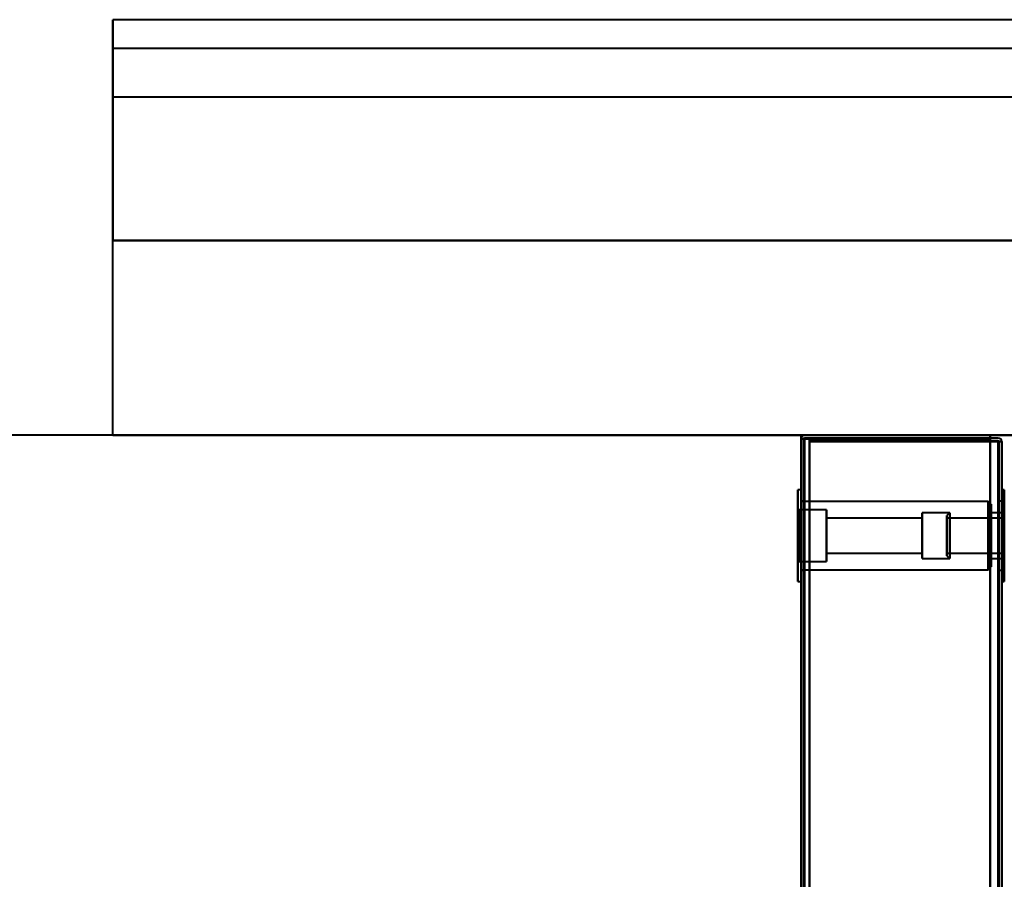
# Model space of a CAD drawing. Header units: millimetres. Extents: x -1110 to 1388, y -120 to 1267.
# Tile 80 of 88: x -506 to -335, y 896 to 1046. Entities that reach past the tile are written whole.
import ezdxf

# ---------------------------------------------------------------- set-up
doc = ezdxf.new("R2010")
doc.units = ezdxf.units.MM
doc.layers.add('A-GENM', color=13, linetype='Continuous', lineweight=40)
doc.layers.add('G-IMPT', color=8, linetype='Continuous', lineweight=40)

# ---------------------------------------------------------------- blocks, each defined once
blk = doc.blocks.new('Nexa Toit - 1000-755047-Droite')
at = {"layer": 'A-GENM'}
for p, q in [((-490, 1032.37), (-490, 1045.87)), ((-490, 1045.87), (-490, 1007.37)), ((490, 1045.87), (-490, 1045.87)), ((490, 1045.87), (-490, 1045.87)), ((-490, 1007.37), (-490, 1040.87)), ((-490, 1040.87), (-490, 1032.37)), ((490, 1040.87), (-490, 1040.87)), ((490, 1040.87), (-490, 1040.87)), ((490, 1032.37), (-490, 1032.37)), ((490, 1032.37), (-490, 1032.37)), ((-490, 1007.37), (490, 1007.37)), ((490, 1007.37), (-490, 1007.37)), ((490, 1007.37), (-490, 1007.37)), ((-490, 1007.37), (490, 1007.37)), ((-490, 973.37), (-490, 1007.37)), ((-490, 973.37), (-490, 1007.37)), ((490, 973.37), (-490, 973.37)), ((-490, 973.37), (490, 973.37))]:
    blk.add_line(p, q, dxfattribs=at)
blk = doc.blocks.new('Maintenance r21 - Maintenance r21-755170-Droite')
at = {"layer": 'A-GENM'}
for p, q in [((-370, 973.37), (-1110, 973.37)), ((-370, 973.37), (-1110, 973.37)), ((-370, 0), (-370, 973.37)), ((-370, 973.37), (-370, 0))]:
    blk.add_line(p, q, dxfattribs=at)
blk = doc.blocks.new('NEXA 1000 CALQUES_dwg-755156-Droite')
at = {"layer": 'G-IMPT'}
for p, q in [((-370, 972.77), (-370, 128.97)), ((-370, 972.77), (-370, 128.97)), ((-369.4, 972.77), (-370, 972.77)), ((-370, 972.77), (-369.4, 972.77)), ((-370, 972.77), (-369.4, 972.77)), ((-369.4, 972.77), (-370, 972.77)), ((-369.4, 972.77), (-370, 972.77)), ((-370, 972.77), (-369.4, 972.77)), ((-369.4, 972.77), (-370, 972.77)), ((-370, 972.77), (-369.4, 972.77)), ((-335.6, 972.27), (-335, 972.27)), ((-335, 972.27), (-335.6, 972.27)), ((-335, 972.27), (-335.6, 972.27)), ((-335.6, 972.27), (-335, 972.27)), ((-335, 972.27), (-335.6, 972.27)), ((-335.6, 972.27), (-335, 972.27)), ((-335.6, 972.27), (-335, 972.27)), ((-335, 972.27), (-335.6, 972.27)), ((-335, 129.47), (-335, 972.27)), ((-335, 129.47), (-335, 972.27)), ((-370, 963.87), (-370.55, 963.87)), ((-370, 963.87), (-370.55, 963.87)), ((-370.55, 947.87), (-370.55, 963.87)), ((-370.55, 955.87), (-370.55, 963.87)), ((-370.55, 963.87), (-370.55, 955.87)), ((-370.55, 963.87), (-370.55, 955.87)), ((-370.55, 947.87), (-370.55, 963.87)), ((-370.55, 955.87), (-370.55, 963.87)), ((-370, 955.87), (-370, 963.87)), ((-370, 963.87), (-370, 947.87)), ((-370, 963.87), (-370, 955.87)), ((-370, 963.87), (-370, 947.87)), ((-370, 963.87), (-370, 955.87)), ((-370, 955.87), (-370, 963.87)), ((-334.55, 963.87), (-335, 963.87)), ((-334.55, 963.87), (-335, 963.87)), ((-335, 947.87), (-335, 963.87)), ((-335, 955.87), (-335, 963.87)), ((-335, 963.87), (-335, 955.87)), ((-335, 947.87), (-335, 963.87)), ((-335, 955.87), (-335, 963.87)), ((-335, 963.87), (-335, 955.87)), ((-334.55, 963.87), (-334.55, 955.87)), ((-334.55, 955.87), (-334.55, 963.87)), ((-334.55, 963.87), (-334.55, 947.87)), ((-334.55, 963.87), (-334.55, 955.87)), ((-369.5, 961.87), (-370, 961.87)), ((-369.5, 961.87), (-370, 961.87)), ((-370, 961.87), (-370, 955.87)), ((-370, 961.87), (-370, 955.87)), ((-370, 961.87), (-370, 955.87)), ((-337.35, 961.85), (-370, 961.85)), ((-337.35, 961.85), (-370, 961.85)), ((-370, 949.9), (-370, 961.85)), ((-370, 949.9), (-370, 961.85)), ((-370, 949.9), (-370, 961.85)), ((-370, 949.9), (-370, 961.85)), ((-369.5, 955.87), (-369.5, 961.87)), ((-369.5, 961.87), (-369.5, 955.87)), ((-369.5, 955.87), (-369.5, 961.87)), ((-369.5, 961.87), (-369.5, 955.87)), ((-336.85, 961.35), (-337.35, 961.85)), ((-336.85, 961.35), (-337.35, 961.85)), ((-337.35, 961.85), (-337.35, 949.9)), ((-337.35, 961.85), (-337.35, 949.9)), ((-337.35, 949.9), (-337.35, 961.85)), ((-337.35, 949.9), (-337.35, 961.85)), ((-337.35, 949.9), (-337.35, 961.85)), ((-337.35, 949.9), (-337.35, 961.85)), ((-337.35, 961.85), (-337.35, 949.9)), ((-337.35, 961.85), (-337.35, 949.9)), ((-335, 961.87), (-335.5, 961.87)), ((-335, 961.87), (-335.5, 961.87)), ((-335.5, 961.87), (-335.5, 955.87)), ((-335.5, 955.87), (-335.5, 961.87)), ((-335.5, 961.87), (-335.5, 955.87)), ((-335.5, 955.87), (-335.5, 961.87)), ((-335, 961.87), (-335, 949.87)), ((-335, 961.87), (-335, 949.87)), ((-335, 955.87), (-335, 961.87)), ((-335, 955.87), (-335, 961.87)), ((-335, 961.87), (-335, 949.87)), ((-335, 961.87), (-335, 949.87)), ((-335, 955.87), (-335, 961.87)), ((-335, 955.87), (-335, 961.87)), ((-370.35, 960.37), (-370.55, 960.57)), ((-370.35, 960.37), (-370.55, 960.57)), ((-370.55, 951.17), (-370.55, 960.57)), ((-370.55, 951.17), (-370.55, 960.57)), ((-370.55, 960.57), (-370.55, 951.17)), ((-370.55, 960.57), (-370.55, 951.17)), ((-370.55, 960.57), (-370.55, 951.17)), ((-370.55, 960.57), (-370.55, 951.17)), ((-370.55, 951.17), (-370.55, 960.57)), ((-370.55, 951.17), (-370.55, 960.57)), ((-365.55, 960.37), (-370.35, 960.37)), ((-365.55, 960.37), (-370.35, 960.37)), ((-370.35, 960.37), (-370.35, 951.37)), ((-370.35, 960.37), (-370.35, 951.37)), ((-370.35, 951.37), (-370.35, 960.37)), ((-370.35, 951.37), (-370.35, 960.37)), ((-370.35, 960.37), (-370.35, 951.37)), ((-370.35, 960.37), (-370.35, 951.37)), ((-370.35, 951.37), (-370.35, 960.37)), ((-370.35, 951.37), (-370.35, 960.37)), ((-365.55, 951.37), (-365.55, 960.37)), ((-365.55, 955.87), (-365.55, 960.37)), ((-365.55, 960.37), (-365.55, 955.87)), ((-365.55, 960.37), (-365.55, 955.87)), ((-365.55, 951.37), (-365.55, 960.37)), ((-365.55, 955.87), (-365.55, 960.37)), ((-344.05, 959.87), (-348.85, 959.87)), ((-344.05, 959.87), (-348.85, 959.87)), ((-348.85, 959.87), (-348.85, 952)), ((-348.85, 951.87), (-348.85, 959.87)), ((-348.85, 951.87), (-348.85, 959.87)), ((-348.85, 959.87), (-348.85, 959.74)), ((-348.85, 959.87), (-348.85, 952)), ((-348.85, 951.87), (-348.85, 959.87)), ((-348.85, 951.87), (-348.85, 959.87)), ((-344.05, 959.87), (-344.55, 959.37)), ((-344.05, 959.87), (-344.55, 959.37)), ((-344.05, 959.87), (-344.05, 955.87)), ((-344.05, 955.87), (-344.05, 959.87)), ((-344.05, 952), (-344.05, 959.87)), ((-344.05, 959.87), (-344.05, 952)), ((-336.85, 950.4), (-336.85, 961.35)), ((-336.85, 950.4), (-336.85, 961.35)), ((-336.85, 961.35), (-336.85, 950.4)), ((-336.85, 961.35), (-336.85, 950.4)), ((-336.85, 950.4), (-336.85, 961.35)), ((-336.85, 950.4), (-336.85, 961.35)), ((-336.85, 961.35), (-336.85, 950.4)), ((-336.85, 961.35), (-336.85, 950.4)), ((-335, 959.87), (-336.85, 959.87)), ((-335, 959.87), (-336.85, 959.87)), ((-336.85, 952), (-336.85, 959.87)), ((-336.85, 959.74), (-336.85, 959.87)), ((-336.85, 959.87), (-336.85, 951.87)), ((-336.85, 959.87), (-336.85, 951.87)), ((-336.85, 959.87), (-336.85, 951.87)), ((-336.85, 959.87), (-336.85, 951.87)), ((-336.85, 952), (-336.85, 959.87)), ((-335, 959.87), (-335, 952)), ((-335, 952), (-335, 959.87)), ((-335, 959.87), (-335, 952)), ((-335, 952), (-335, 959.87)), ((-348.85, 958.92), (-365.55, 958.92)), ((-348.85, 958.92), (-365.55, 958.92)), ((-365.55, 952.82), (-365.55, 958.92)), ((-365.55, 952.82), (-365.55, 958.92)), ((-365.55, 958.92), (-365.55, 958.82)), ((-365.55, 958.92), (-365.55, 952.92)), ((-365.55, 958.92), (-365.55, 952.92)), ((-365.55, 952.82), (-365.55, 958.92)), ((-365.55, 952.82), (-365.55, 958.92)), ((-365.55, 958.82), (-365.55, 952.82)), ((-365.55, 958.82), (-365.55, 952.82)), ((-348.85, 959.74), (-348.85, 951.87)), ((-348.85, 959.74), (-348.85, 951.87)), ((-348.85, 952.92), (-348.85, 958.92)), ((-348.85, 958.92), (-348.85, 952.82)), ((-348.85, 958.92), (-348.85, 952.82)), ((-348.85, 958.92), (-348.85, 952.82)), ((-348.85, 958.92), (-348.85, 952.82)), ((-348.85, 952.92), (-348.85, 958.92)), ((-348.85, 958.82), (-348.85, 958.92)), ((-348.85, 952.82), (-348.85, 958.82)), ((-348.85, 952.82), (-348.85, 958.82)), ((-344.55, 959.37), (-344.55, 952.49)), ((-344.55, 952.49), (-344.55, 959.37)), ((-344.55, 952.49), (-344.55, 959.37)), ((-344.55, 959.37), (-344.55, 952.49)), ((-344.55, 959.26), (-344.55, 952.37)), ((-344.55, 952.37), (-344.55, 959.26)), ((-344.55, 952.37), (-344.55, 959.26)), ((-344.55, 959.26), (-344.55, 952.37)), ((-334.55, 958.92), (-344.55, 958.92)), ((-334.55, 958.92), (-344.55, 958.92)), ((-344.55, 955.1), (-344.55, 958.92)), ((-344.55, 958.92), (-344.55, 952.92)), ((-344.55, 955.1), (-344.55, 958.92)), ((-344.55, 958.92), (-344.55, 956.65)), ((-344.55, 958.82), (-344.55, 955.1)), ((-344.55, 958.82), (-344.55, 952.82)), ((-344.05, 959.74), (-344.05, 951.87)), ((-344.05, 951.87), (-344.05, 959.74)), ((-344.05, 955.87), (-344.05, 959.74)), ((-344.05, 959.74), (-344.05, 955.87)), ((-336.85, 951.87), (-336.85, 959.74)), ((-336.85, 951.87), (-336.85, 959.74)), ((-335, 959.74), (-335, 951.87)), ((-335, 951.87), (-335, 959.74)), ((-335, 959.74), (-335, 951.87)), ((-335, 951.87), (-335, 959.74)), ((-334.55, 956.65), (-334.55, 958.92)), ((-334.55, 958.92), (-334.55, 955.1)), ((-334.55, 952.82), (-334.55, 958.82)), ((-344.55, 952.82), (-344.55, 956.65)), ((-344.55, 952.82), (-344.55, 956.65)), ((-344.55, 956.65), (-344.55, 952.92)), ((-334.55, 952.92), (-334.55, 956.65)), ((-334.55, 956.65), (-334.55, 952.82)), ((-370.55, 947.87), (-370.55, 955.87)), ((-370.55, 955.87), (-370.55, 947.87)), ((-370.55, 955.87), (-370.55, 947.87)), ((-370.55, 947.87), (-370.55, 955.87)), ((-370, 955.87), (-370, 949.87)), ((-370, 947.87), (-370, 955.87)), ((-370, 955.87), (-370, 947.87)), ((-370, 955.87), (-370, 949.87)), ((-370, 955.87), (-370, 947.87)), ((-370, 947.87), (-370, 955.87)), ((-369.5, 949.87), (-369.5, 955.87)), ((-369.5, 955.87), (-369.5, 949.87)), ((-369.5, 949.87), (-369.5, 955.87)), ((-369.5, 955.87), (-369.5, 949.87)), ((-365.55, 951.37), (-365.55, 955.87)), ((-365.55, 955.87), (-365.55, 951.37)), ((-365.55, 955.87), (-365.55, 951.37)), ((-365.55, 951.37), (-365.55, 955.87)), ((-344.55, 955.1), (-344.55, 952.82)), ((-344.05, 955.87), (-344.05, 952)), ((-344.05, 952), (-344.05, 955.87)), ((-344.05, 951.87), (-344.05, 955.87)), ((-344.05, 955.87), (-344.05, 951.87)), ((-335.5, 955.87), (-335.5, 949.87)), ((-335.5, 949.87), (-335.5, 955.87)), ((-335.5, 955.87), (-335.5, 949.87)), ((-335.5, 949.87), (-335.5, 955.87)), ((-335, 947.87), (-335, 955.87)), ((-335, 949.87), (-335, 955.87)), ((-335, 955.87), (-335, 947.87)), ((-335, 949.87), (-335, 955.87)), ((-335, 947.87), (-335, 955.87)), ((-335, 955.87), (-335, 947.87)), ((-334.55, 955.87), (-334.55, 947.87)), ((-334.55, 947.87), (-334.55, 955.87)), ((-334.55, 955.87), (-334.55, 947.87)), ((-370.55, 951.17), (-370.35, 951.37)), ((-370.55, 951.17), (-370.35, 951.37)), ((-370.35, 951.37), (-365.55, 951.37)), ((-370.35, 951.37), (-365.55, 951.37)), ((-365.55, 952.92), (-365.55, 952.82)), ((-365.55, 952.82), (-348.85, 952.82)), ((-365.55, 952.82), (-348.85, 952.82)), ((-348.85, 952.82), (-348.85, 952.92)), ((-348.85, 952), (-348.85, 951.87)), ((-348.85, 951.87), (-344.05, 951.87)), ((-348.85, 951.87), (-344.05, 951.87)), ((-344.55, 952.82), (-334.55, 952.82)), ((-344.55, 952.82), (-334.55, 952.82)), ((-344.55, 952.37), (-344.05, 951.87)), ((-344.55, 952.37), (-344.05, 951.87)), ((-336.85, 951.87), (-336.85, 952)), ((-336.85, 951.87), (-335, 951.87)), ((-336.85, 951.87), (-335, 951.87)), ((-370, 949.9), (-337.35, 949.9)), ((-370, 949.9), (-337.35, 949.9)), ((-370, 949.87), (-369.5, 949.87)), ((-370, 949.87), (-369.5, 949.87)), ((-337.35, 949.9), (-336.85, 950.4)), ((-337.35, 949.9), (-336.85, 950.4)), ((-335.5, 949.87), (-335, 949.87)), ((-335.5, 949.87), (-335, 949.87)), ((-370.55, 947.87), (-370, 947.87)), ((-370.55, 947.87), (-370, 947.87)), ((-335, 947.87), (-334.55, 947.87)), ((-335, 947.87), (-334.55, 947.87))]:
    blk.add_line(p, q, dxfattribs=at)
at = {"layer": 'G-IMPT', "flags": 128}
for points in [[(-370, 972.77), (-369.86, 972.78), (-369.73, 972.8), (-369.59, 972.81), (-369.45, 972.82)], [(-369.45, 972.82), (-369.59, 972.81), (-369.73, 972.8), (-369.86, 972.78), (-370, 972.77)], [(-370, 972.77), (-369.86, 972.78), (-369.73, 972.8), (-369.59, 972.81), (-369.45, 972.82)], [(-369.45, 972.82), (-369.59, 972.81), (-369.73, 972.8), (-369.86, 972.78), (-370, 972.77)], [(-369.45, 972.77), (-369.59, 972.77), (-369.73, 972.77), (-369.86, 972.77), (-370, 972.77)], [(-370, 972.77), (-370, 761.82), (-370, 550.87), (-370, 339.92), (-370, 128.97)], [(-370, 128.97), (-370, 339.92), (-370, 550.87), (-370, 761.82), (-370, 972.77)], [(-370, 128.97), (-370, 339.92), (-370, 550.87), (-370, 761.82), (-370, 972.77)], [(-370, 972.77), (-370, 761.82), (-370, 550.87), (-370, 339.92), (-370, 128.97)], [(-370, 972.77), (-369.86, 972.77), (-369.73, 972.77), (-369.59, 972.77), (-369.45, 972.77)], [(-369.45, 972.77), (-369.59, 972.77), (-369.73, 972.77), (-369.86, 972.77), (-370, 972.77)], [(-370, 972.77), (-370, 761.82), (-370, 550.87), (-370, 339.92), (-370, 128.97)], [(-370, 972.77), (-370, 761.82), (-370, 550.87), (-370, 339.92), (-370, 128.97)], [(-370, 128.97), (-370, 339.92), (-370, 550.87), (-370, 761.82), (-370, 972.77)], [(-370, 972.77), (-369.86, 972.77), (-369.73, 972.77), (-369.59, 972.77), (-369.45, 972.77)], [(-370, 128.97), (-370, 339.92), (-370, 550.87), (-370, 761.82), (-370, 972.77)], [(-369.5, 972.77), (-369.5, 761.82), (-369.5, 550.87), (-369.5, 339.92), (-369.5, 128.97)], [(-369.5, 128.97), (-369.5, 339.92), (-369.5, 550.87), (-369.5, 761.82), (-369.5, 972.77)], [(-369.5, 128.97), (-369.5, 339.92), (-369.5, 550.87), (-369.5, 761.82), (-369.5, 972.77)], [(-369.5, 972.77), (-369.5, 761.82), (-369.5, 550.87), (-369.5, 339.92), (-369.5, 128.97)], [(-369.45, 972.82), (-361.34, 972.83), (-353.23, 972.85), (-345.11, 972.86), (-337, 972.87)], [(-337, 972.87), (-345.11, 972.86), (-353.23, 972.85), (-361.34, 972.83), (-369.45, 972.82)], [(-369.45, 972.82), (-361.34, 972.83), (-353.23, 972.85), (-345.11, 972.86), (-337, 972.87)], [(-337, 972.87), (-345.11, 972.86), (-353.23, 972.85), (-361.34, 972.83), (-369.45, 972.82)], [(-337, 972.77), (-345.11, 972.77), (-353.23, 972.77), (-361.34, 972.77), (-369.45, 972.77)], [(-369.45, 972.77), (-361.34, 972.77), (-353.23, 972.77), (-345.11, 972.77), (-337, 972.77)], [(-337, 972.77), (-345.11, 972.77), (-353.23, 972.77), (-361.34, 972.77), (-369.45, 972.77)], [(-369.45, 972.77), (-361.34, 972.77), (-353.23, 972.77), (-345.11, 972.77), (-337, 972.77)], [(-337, 973.37), (-345.1, 973.37), (-353.2, 973.37), (-361.3, 973.37), (-369.4, 973.37)], [(-369.4, 973.37), (-361.3, 973.37), (-353.2, 973.37), (-345.1, 973.37), (-337, 973.37)], [(-337, 973.37), (-345.1, 973.37), (-353.2, 973.37), (-361.3, 973.37), (-369.4, 973.37)], [(-369.4, 973.37), (-361.3, 973.37), (-353.2, 973.37), (-345.1, 973.37), (-337, 973.37)], [(-337, 973.37), (-345.1, 973.37), (-353.2, 973.37), (-361.3, 973.37), (-369.4, 973.37)], [(-337, 973.37), (-345.1, 973.37), (-353.2, 973.37), (-361.3, 973.37), (-369.4, 973.37)], [(-369.4, 973.37), (-361.3, 973.37), (-353.2, 973.37), (-345.1, 973.37), (-337, 973.37)], [(-369.4, 973.37), (-361.3, 973.37), (-353.2, 973.37), (-345.1, 973.37), (-337, 973.37)], [(-337, 972.87), (-345.1, 972.87), (-353.2, 972.87), (-361.3, 972.87), (-369.4, 972.87)], [(-369.4, 972.87), (-361.3, 972.87), (-353.2, 972.87), (-345.1, 972.87), (-337, 972.87)], [(-337, 972.87), (-345.1, 972.87), (-353.2, 972.87), (-361.3, 972.87), (-369.4, 972.87)], [(-369.4, 972.87), (-361.3, 972.87), (-353.2, 972.87), (-345.1, 972.87), (-337, 972.87)], [(-369.4, 128.97), (-369.4, 339.92), (-369.4, 550.87), (-369.4, 761.82), (-369.4, 972.77)], [(-369.4, 972.77), (-361.3, 972.77), (-353.2, 972.77), (-345.1, 972.77), (-337, 972.77)], [(-369.4, 972.77), (-361.3, 972.77), (-353.2, 972.77), (-345.1, 972.77), (-337, 972.77)], [(-369.4, 128.97), (-369.4, 339.92), (-369.4, 550.87), (-369.4, 761.82), (-369.4, 972.77)], [(-369.4, 128.97), (-369.4, 339.92), (-369.4, 550.87), (-369.4, 761.82), (-369.4, 972.77)], [(-369.4, 972.77), (-361.3, 972.77), (-353.2, 972.77), (-345.1, 972.77), (-337, 972.77)], [(-369.4, 972.77), (-369.4, 761.82), (-369.4, 550.87), (-369.4, 339.92), (-369.4, 128.97)], [(-337, 972.77), (-345.1, 972.77), (-353.2, 972.77), (-361.3, 972.77), (-369.4, 972.77)], [(-337, 972.77), (-345.1, 972.77), (-353.2, 972.77), (-361.3, 972.77), (-369.4, 972.77)], [(-369.4, 972.77), (-369.4, 761.82), (-369.4, 550.87), (-369.4, 339.92), (-369.4, 128.97)], [(-337, 972.77), (-345.1, 972.77), (-353.2, 972.77), (-361.3, 972.77), (-369.4, 972.77)], [(-369.4, 972.77), (-369.4, 761.82), (-369.4, 550.87), (-369.4, 339.92), (-369.4, 128.97)], [(-369.4, 128.97), (-369.4, 339.92), (-369.4, 550.87), (-369.4, 761.82), (-369.4, 972.77)], [(-369.4, 972.77), (-361.3, 972.77), (-353.2, 972.77), (-345.1, 972.77), (-337, 972.77)], [(-369.4, 972.77), (-361.3, 972.77), (-353.2, 972.77), (-345.1, 972.77), (-337, 972.77)], [(-337, 972.77), (-345.1, 972.77), (-353.2, 972.77), (-361.3, 972.77), (-369.4, 972.77)], [(-369.4, 972.77), (-369.4, 761.82), (-369.4, 550.87), (-369.4, 339.92), (-369.4, 128.97)], [(-369.4, 128.97), (-369.4, 339.92), (-369.4, 550.87), (-369.4, 761.82), (-369.4, 972.77)], [(-337, 972.77), (-345.1, 972.77), (-353.2, 972.77), (-361.3, 972.77), (-369.4, 972.77)], [(-369.4, 972.77), (-369.4, 761.82), (-369.4, 550.87), (-369.4, 339.92), (-369.4, 128.97)], [(-337, 972.77), (-345.1, 972.77), (-353.2, 972.77), (-361.3, 972.77), (-369.4, 972.77)], [(-369.4, 972.77), (-369.4, 761.82), (-369.4, 550.87), (-369.4, 339.92), (-369.4, 128.97)], [(-369.4, 128.97), (-369.4, 339.92), (-369.4, 550.87), (-369.4, 761.82), (-369.4, 972.77)], [(-369.4, 972.77), (-361.3, 972.77), (-353.2, 972.77), (-345.1, 972.77), (-337, 972.77)], [(-337, 972.87), (-344.88, 972.87), (-352.75, 972.87), (-360.63, 972.87), (-368.5, 972.87)], [(-368.5, 972.87), (-360.63, 972.87), (-352.75, 972.87), (-344.88, 972.87), (-337, 972.87)], [(-368.5, 972.37), (-368.5, 972.5), (-368.5, 972.62), (-368.5, 972.75), (-368.5, 972.87)], [(-368.5, 972.87), (-368.5, 972.75), (-368.5, 972.62), (-368.5, 972.5), (-368.5, 972.37)], [(-337, 972.87), (-344.88, 972.87), (-352.75, 972.87), (-360.63, 972.87), (-368.5, 972.87)], [(-368.5, 972.87), (-368.5, 972.75), (-368.5, 972.62), (-368.5, 972.5), (-368.5, 972.37)], [(-368.5, 972.37), (-368.5, 972.5), (-368.5, 972.62), (-368.5, 972.75), (-368.5, 972.87)], [(-368.5, 972.87), (-360.63, 972.87), (-352.75, 972.87), (-344.88, 972.87), (-337, 972.87)], [(-337, 972.87), (-344.88, 972.87), (-352.75, 972.87), (-360.63, 972.87), (-368.5, 972.87)], [(-368.5, 972.87), (-368.5, 972.75), (-368.5, 972.62), (-368.5, 972.5), (-368.5, 972.37)], [(-368.5, 972.37), (-368.5, 972.5), (-368.5, 972.62), (-368.5, 972.75), (-368.5, 972.87)], [(-368.5, 972.87), (-368.5, 972.75), (-368.5, 972.62), (-368.5, 972.5), (-368.5, 972.37)], [(-368.5, 972.37), (-368.5, 972.5), (-368.5, 972.62), (-368.5, 972.75), (-368.5, 972.87)], [(-368.5, 972.87), (-360.63, 972.87), (-352.75, 972.87), (-344.88, 972.87), (-337, 972.87)], [(-368.5, 972.87), (-360.63, 972.87), (-352.75, 972.87), (-344.88, 972.87), (-337, 972.87)], [(-337, 972.87), (-344.88, 972.87), (-352.75, 972.87), (-360.63, 972.87), (-368.5, 972.87)], [(-335.6, 972.37), (-343.83, 972.37), (-352.05, 972.37), (-360.28, 972.37), (-368.5, 972.37)], [(-368.5, 972.37), (-360.28, 972.37), (-352.05, 972.37), (-343.83, 972.37), (-335.6, 972.37)], [(-368.5, 972.37), (-360.26, 972.36), (-352.03, 972.35), (-343.79, 972.33), (-335.55, 972.32)], [(-335.55, 972.32), (-343.79, 972.33), (-352.03, 972.35), (-360.26, 972.36), (-368.5, 972.37)], [(-335.6, 972.37), (-343.83, 972.37), (-352.05, 972.37), (-360.28, 972.37), (-368.5, 972.37)], [(-368.5, 972.37), (-360.28, 972.37), (-352.05, 972.37), (-343.83, 972.37), (-335.6, 972.37)], [(-368.5, 972.37), (-360.26, 972.36), (-352.03, 972.35), (-343.79, 972.33), (-335.55, 972.32)], [(-335.55, 972.32), (-343.79, 972.33), (-352.03, 972.35), (-360.26, 972.36), (-368.5, 972.37)], [(-368.5, 972.27), (-368.5, 761.57), (-368.5, 550.87), (-368.5, 340.17), (-368.5, 129.47)], [(-337, 972.27), (-344.88, 972.27), (-352.75, 972.27), (-360.63, 972.27), (-368.5, 972.27)], [(-368.5, 129.47), (-368.5, 340.17), (-368.5, 550.87), (-368.5, 761.57), (-368.5, 972.27)], [(-368.5, 972.27), (-360.63, 972.27), (-352.75, 972.27), (-344.88, 972.27), (-337, 972.27)], [(-335.6, 972.27), (-343.83, 972.27), (-352.05, 972.27), (-360.28, 972.27), (-368.5, 972.27)], [(-368.5, 972.27), (-368.5, 761.57), (-368.5, 550.87), (-368.5, 340.17), (-368.5, 129.47)], [(-368.5, 129.47), (-368.5, 340.17), (-368.5, 550.87), (-368.5, 761.57), (-368.5, 972.27)], [(-368.5, 972.27), (-368.5, 761.57), (-368.5, 550.87), (-368.5, 340.17), (-368.5, 129.47)], [(-337, 972.27), (-344.88, 972.27), (-352.75, 972.27), (-360.63, 972.27), (-368.5, 972.27)], [(-368.5, 972.27), (-360.26, 972.27), (-352.03, 972.27), (-343.79, 972.27), (-335.55, 972.27)], [(-368.5, 129.47), (-368.5, 340.17), (-368.5, 550.87), (-368.5, 761.57), (-368.5, 972.27)], [(-368.5, 972.27), (-360.28, 972.27), (-352.05, 972.27), (-343.83, 972.27), (-335.6, 972.27)], [(-368.5, 972.27), (-368.5, 761.57), (-368.5, 550.87), (-368.5, 340.17), (-368.5, 129.47)], [(-368.5, 129.47), (-368.5, 340.17), (-368.5, 550.87), (-368.5, 761.57), (-368.5, 972.27)], [(-335.55, 972.27), (-343.79, 972.27), (-352.03, 972.27), (-360.26, 972.27), (-368.5, 972.27)], [(-368.5, 972.27), (-360.63, 972.27), (-352.75, 972.27), (-344.88, 972.27), (-337, 972.27)], [(-368.5, 129.47), (-368.5, 340.17), (-368.5, 550.87), (-368.5, 761.57), (-368.5, 972.27)], [(-368.5, 972.27), (-360.28, 972.27), (-352.05, 972.27), (-343.83, 972.27), (-335.6, 972.27)], [(-368.5, 972.27), (-368.5, 761.57), (-368.5, 550.87), (-368.5, 340.17), (-368.5, 129.47)], [(-368.5, 129.47), (-368.5, 340.17), (-368.5, 550.87), (-368.5, 761.57), (-368.5, 972.27)], [(-335.55, 972.27), (-343.79, 972.27), (-352.03, 972.27), (-360.26, 972.27), (-368.5, 972.27)], [(-368.5, 972.27), (-360.63, 972.27), (-352.75, 972.27), (-344.88, 972.27), (-337, 972.27)], [(-337, 972.27), (-344.88, 972.27), (-352.75, 972.27), (-360.63, 972.27), (-368.5, 972.27)], [(-368.5, 972.27), (-368.5, 761.57), (-368.5, 550.87), (-368.5, 340.17), (-368.5, 129.47)], [(-335.6, 972.27), (-343.83, 972.27), (-352.05, 972.27), (-360.28, 972.27), (-368.5, 972.27)], [(-368.5, 972.27), (-368.5, 761.57), (-368.5, 550.87), (-368.5, 340.17), (-368.5, 129.47)], [(-337, 972.27), (-344.88, 972.27), (-352.75, 972.27), (-360.63, 972.27), (-368.5, 972.27)], [(-368.5, 972.27), (-360.26, 972.27), (-352.03, 972.27), (-343.79, 972.27), (-335.55, 972.27)], [(-368.5, 129.47), (-368.5, 340.17), (-368.5, 550.87), (-368.5, 761.57), (-368.5, 972.27)], [(-368.5, 972.27), (-368.5, 761.57), (-368.5, 550.87), (-368.5, 340.17), (-368.5, 129.47)], [(-368.5, 129.47), (-368.5, 340.17), (-368.5, 550.87), (-368.5, 761.57), (-368.5, 972.27)], [(-368.5, 972.27), (-360.63, 972.27), (-352.75, 972.27), (-344.88, 972.27), (-337, 972.27)], [(-337, 972.87), (-337, 973), (-337, 973.12), (-337, 973.25), (-337, 973.37)], [(-337, 973.37), (-337, 973.25), (-337, 973.12), (-337, 973), (-337, 972.87)], [(-337, 972.87), (-337, 973), (-337, 973.12), (-337, 973.25), (-337, 973.37)], [(-337, 973.37), (-337, 973.25), (-337, 973.12), (-337, 973), (-337, 972.87)], [(-337, 972.87), (-337, 973), (-337, 973.12), (-337, 973.25), (-337, 973.37)], [(-337, 972.87), (-337, 973), (-337, 973.12), (-337, 973.25), (-337, 973.37)], [(-337, 973.37), (-337, 973.25), (-337, 973.12), (-337, 973), (-337, 972.87)], [(-337, 973.37), (-337, 973.25), (-337, 973.12), (-337, 973), (-337, 972.87)], [(-335.6, 972.87), (-335.95, 972.87), (-336.3, 972.87), (-336.65, 972.87), (-337, 972.87)], [(-337, 972.87), (-336.65, 972.87), (-336.3, 972.87), (-335.95, 972.87), (-335.6, 972.87)], [(-335.6, 972.87), (-335.95, 972.87), (-336.3, 972.87), (-336.65, 972.87), (-337, 972.87)], [(-337, 972.87), (-336.65, 972.87), (-336.3, 972.87), (-335.95, 972.87), (-335.6, 972.87)], [(-335.6, 972.87), (-335.95, 972.87), (-336.3, 972.87), (-336.65, 972.87), (-337, 972.87)], [(-335.6, 972.87), (-335.95, 972.87), (-336.3, 972.87), (-336.65, 972.87), (-337, 972.87)], [(-337, 972.87), (-336.65, 972.87), (-336.3, 972.87), (-335.95, 972.87), (-335.6, 972.87)], [(-337, 972.87), (-336.65, 972.87), (-336.3, 972.87), (-335.95, 972.87), (-335.6, 972.87)], [(-337, 972.77), (-337, 972.65), (-337, 972.52), (-337, 972.4), (-337, 972.27)], [(-337, 972.27), (-337, 972.4), (-337, 972.52), (-337, 972.65), (-337, 972.77)], [(-337, 972.77), (-337, 948.62), (-337, 924.47), (-337, 900.32), (-337, 876.17)], [(-337, 972.77), (-337, 761.82), (-337, 550.87), (-337, 339.92), (-337, 128.97)], [(-337, 972.77), (-337, 972.65), (-337, 972.52), (-337, 972.4), (-337, 972.27)], [(-337, 128.97), (-337, 339.92), (-337, 550.87), (-337, 761.82), (-337, 972.77)], [(-337, 972.27), (-337, 972.4), (-337, 972.52), (-337, 972.65), (-337, 972.77)], [(-337, 876.17), (-337, 900.32), (-337, 924.47), (-337, 948.62), (-337, 972.77)], [(-337, 972.27), (-337, 972.4), (-337, 972.52), (-337, 972.65), (-337, 972.77)], [(-337, 972.77), (-337, 761.82), (-337, 550.87), (-337, 339.92), (-337, 128.97)], [(-337, 972.77), (-337, 972.65), (-337, 972.52), (-337, 972.4), (-337, 972.27)], [(-337, 128.97), (-337, 339.92), (-337, 550.87), (-337, 761.82), (-337, 972.77)], [(-337, 972.27), (-337, 972.4), (-337, 972.52), (-337, 972.65), (-337, 972.77)], [(-337, 972.77), (-337, 972.65), (-337, 972.52), (-337, 972.4), (-337, 972.27)], [(-337, 876.17), (-337, 900.32), (-337, 924.47), (-337, 948.62), (-337, 972.77)], [(-337, 972.77), (-337, 948.62), (-337, 924.47), (-337, 900.32), (-337, 876.17)], [(-337, 129.47), (-337, 340.17), (-337, 550.87), (-337, 761.57), (-337, 972.27)], [(-337, 972.27), (-337, 761.57), (-337, 550.87), (-337, 340.17), (-337, 129.47)], [(-335.6, 972.27), (-335.95, 972.27), (-336.3, 972.27), (-336.65, 972.27), (-337, 972.27)], [(-337, 972.27), (-336.65, 972.27), (-336.3, 972.27), (-335.95, 972.27), (-335.6, 972.27)], [(-337, 129.47), (-337, 340.17), (-337, 550.87), (-337, 761.57), (-337, 972.27)], [(-337, 972.27), (-336.65, 972.27), (-336.3, 972.27), (-335.95, 972.27), (-335.6, 972.27)], [(-335.6, 972.27), (-335.95, 972.27), (-336.3, 972.27), (-336.65, 972.27), (-337, 972.27)], [(-337, 972.27), (-337, 761.57), (-337, 550.87), (-337, 340.17), (-337, 129.47)], [(-335.6, 972.27), (-335.95, 972.27), (-336.3, 972.27), (-336.65, 972.27), (-337, 972.27)], [(-337, 972.27), (-337, 761.57), (-337, 550.87), (-337, 340.17), (-337, 129.47)], [(-337, 972.27), (-336.65, 972.27), (-336.3, 972.27), (-335.95, 972.27), (-335.6, 972.27)], [(-337, 129.47), (-337, 340.17), (-337, 550.87), (-337, 761.57), (-337, 972.27)], [(-335.6, 972.27), (-335.95, 972.27), (-336.3, 972.27), (-336.65, 972.27), (-337, 972.27)], [(-337, 129.47), (-337, 340.17), (-337, 550.87), (-337, 761.57), (-337, 972.27)], [(-337, 972.27), (-336.65, 972.27), (-336.3, 972.27), (-335.95, 972.27), (-335.6, 972.27)], [(-337, 972.27), (-337, 761.57), (-337, 550.87), (-337, 340.17), (-337, 129.47)], [(-335.6, 129.47), (-335.6, 340.17), (-335.6, 550.87), (-335.6, 761.57), (-335.6, 972.27)], [(-335.6, 129.47), (-335.6, 340.17), (-335.6, 550.87), (-335.6, 761.57), (-335.6, 972.27)], [(-335.6, 972.27), (-335.6, 761.57), (-335.6, 550.87), (-335.6, 340.17), (-335.6, 129.47)], [(-335.6, 972.27), (-335.6, 761.57), (-335.6, 550.87), (-335.6, 340.17), (-335.6, 129.47)], [(-335.6, 972.27), (-335.6, 761.57), (-335.6, 550.87), (-335.6, 340.17), (-335.6, 129.47)], [(-335.6, 129.47), (-335.6, 340.17), (-335.6, 550.87), (-335.6, 761.57), (-335.6, 972.27)], [(-335.6, 972.27), (-335.6, 761.57), (-335.6, 550.87), (-335.6, 340.17), (-335.6, 129.47)], [(-335.6, 129.47), (-335.6, 340.17), (-335.6, 550.87), (-335.6, 761.57), (-335.6, 972.27)], [(-335.6, 972.27), (-335.6, 761.57), (-335.6, 550.87), (-335.6, 340.17), (-335.6, 129.47)], [(-335.6, 129.47), (-335.6, 340.17), (-335.6, 550.87), (-335.6, 761.57), (-335.6, 972.27)], [(-335.6, 129.47), (-335.6, 340.17), (-335.6, 550.87), (-335.6, 761.57), (-335.6, 972.27)], [(-335.6, 972.27), (-335.6, 761.57), (-335.6, 550.87), (-335.6, 340.17), (-335.6, 129.47)], [(-335.55, 972.32), (-335.41, 972.31), (-335.28, 972.3), (-335.14, 972.28), (-335, 972.27)], [(-335, 972.27), (-335.14, 972.28), (-335.28, 972.3), (-335.41, 972.31), (-335.55, 972.32)], [(-335.55, 972.32), (-335.41, 972.31), (-335.28, 972.3), (-335.14, 972.28), (-335, 972.27)], [(-335, 972.27), (-335.14, 972.28), (-335.28, 972.3), (-335.41, 972.31), (-335.55, 972.32)], [(-335.55, 972.27), (-335.41, 972.27), (-335.28, 972.27), (-335.14, 972.27), (-335, 972.27)], [(-335, 972.27), (-335.14, 972.27), (-335.28, 972.27), (-335.41, 972.27), (-335.55, 972.27)], [(-335, 972.27), (-335.14, 972.27), (-335.28, 972.27), (-335.41, 972.27), (-335.55, 972.27)], [(-335.55, 972.27), (-335.41, 972.27), (-335.28, 972.27), (-335.14, 972.27), (-335, 972.27)], [(-335.5, 972.27), (-335.5, 761.57), (-335.5, 550.87), (-335.5, 340.17), (-335.5, 129.47)], [(-335.5, 129.47), (-335.5, 340.17), (-335.5, 550.87), (-335.5, 761.57), (-335.5, 972.27)], [(-335.5, 129.47), (-335.5, 340.17), (-335.5, 550.87), (-335.5, 761.57), (-335.5, 972.27)], [(-335.5, 972.27), (-335.5, 761.57), (-335.5, 550.87), (-335.5, 340.17), (-335.5, 129.47)], [(-335, 972.27), (-335, 761.57), (-335, 550.87), (-335, 340.17), (-335, 129.47)], [(-335, 129.47), (-335, 340.17), (-335, 550.87), (-335, 761.57), (-335, 972.27)], [(-335, 129.47), (-335, 340.17), (-335, 550.87), (-335, 761.57), (-335, 972.27)], [(-335, 972.27), (-335, 761.57), (-335, 550.87), (-335, 340.17), (-335, 129.47)], [(-335, 129.47), (-335, 340.17), (-335, 550.87), (-335, 761.57), (-335, 972.27)], [(-335, 972.27), (-335, 761.57), (-335, 550.87), (-335, 340.17), (-335, 129.47)], [(-335, 129.47), (-335, 340.17), (-335, 550.87), (-335, 761.57), (-335, 972.27)], [(-335, 972.27), (-335, 761.57), (-335, 550.87), (-335, 340.17), (-335, 129.47)]]:
    blk.add_lwpolyline(points, dxfattribs=at)
at = {"layer": 'G-IMPT'}
for centre, start, end in [((-369.4, 972.77), 90, 180), ((-369.4, 972.77), 90, 180), ((-369.4, 972.77), 90, 180), ((-369.4, 972.77), 90, 180), ((-369.4, 972.77), 90, 180), ((-369.4, 972.77), 90, 180), ((-369.4, 972.77), 90, 180), ((-369.4, 972.77), 90, 180), ((-335.6, 972.27), 0, 90), ((-335.6, 972.27), 0, 90), ((-335.6, 972.27), 0, 90), ((-335.6, 972.27), 0, 90), ((-335.6, 972.27), 0, 90), ((-335.6, 972.27), 0, 90), ((-335.6, 972.27), 0, 90), ((-335.6, 972.27), 360, 90)]:
    blk.add_arc(centre, 0.6, start, end, dxfattribs=at)

msp = doc.modelspace()

# ---------------------------------------------------------------- block references
at = {"layer": 'A-GENM'}
for name in ['Nexa Toit - 1000-755047-Droite', 'Maintenance r21 - Maintenance r21-755170-Droite']:
    msp.add_blockref(name, (0, 0), dxfattribs=at)
at = {"layer": 'G-IMPT'}
msp.add_blockref('NEXA 1000 CALQUES_dwg-755156-Droite', (0, 0), dxfattribs=at)

doc.saveas('drawing.dxf')
